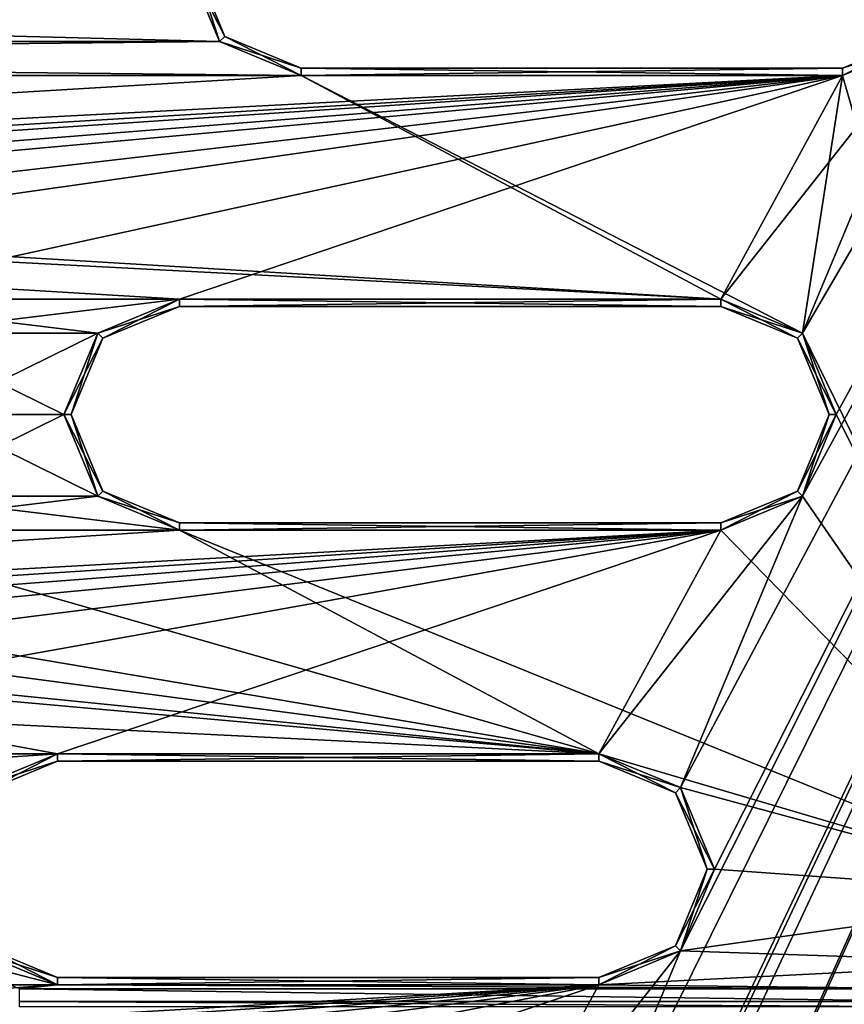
# Model space of a CAD drawing. Header units: inches. Extents: x -12.5 to 12.5, y -27.4 to 0.
# Tile 111 of 136: x 4.8 to 7.6, y -10.6 to -7.1. Entities that reach past the tile are written whole.
import ezdxf

# ---------------------------------------------------------------- set-up
doc = ezdxf.new("R2010")
doc.units = ezdxf.units.IN
doc.header["$LTSCALE"] = 52.148148
doc.header["$MEASUREMENT"] = 0
for name, color, linetype in [('1', 7, 'CONTINUOUS'), ('106', 7, 'CONTINUOUS'), ('113', 7, 'CONTINUOUS'), ('1144', 7, 'CONTINUOUS'), ('116', 7, 'CONTINUOUS'), ('123', 7, 'CONTINUOUS'), ('125', 7, 'CONTINUOUS'), ('126', 7, 'CONTINUOUS'), ('127', 7, 'CONTINUOUS'), ('1432', 7, 'CONTINUOUS'), ('1433', 7, 'CONTINUOUS'), ('1435', 7, 'CONTINUOUS'), ('1436', 7, 'CONTINUOUS'), ('1437', 7, 'CONTINUOUS'), ('1439', 7, 'CONTINUOUS'), ('1441', 7, 'CONTINUOUS'), ('1442', 7, 'CONTINUOUS'), ('1443', 7, 'CONTINUOUS'), ('1456', 7, 'CONTINUOUS'), ('1457', 7, 'CONTINUOUS'), ('1458', 7, 'CONTINUOUS'), ('1459', 7, 'CONTINUOUS'), ('1460', 7, 'CONTINUOUS'), ('1461', 7, 'CONTINUOUS'), ('1462', 7, 'CONTINUOUS'), ('1463', 7, 'CONTINUOUS'), ('1464', 7, 'CONTINUOUS'), ('1465', 7, 'CONTINUOUS'), ('1466', 7, 'CONTINUOUS'), ('1467', 7, 'CONTINUOUS'), ('1504', 7, 'CONTINUOUS'), ('1505', 7, 'CONTINUOUS'), ('1506', 7, 'CONTINUOUS'), ('1507', 7, 'CONTINUOUS'), ('1508', 7, 'CONTINUOUS'), ('1509', 7, 'CONTINUOUS'), ('1510', 7, 'CONTINUOUS'), ('1511', 7, 'CONTINUOUS'), ('1512', 7, 'CONTINUOUS'), ('1513', 7, 'CONTINUOUS'), ('1514', 7, 'CONTINUOUS'), ('1515', 7, 'CONTINUOUS'), ('2', 7, 'CONTINUOUS'), ('4', 7, 'CONTINUOUS'), ('9', 7, 'CONTINUOUS')]:
    doc.layers.add(name, color=color, linetype=linetype)

msp = doc.modelspace()

# ---------------------------------------------------------------- linework, layer by layer
at = {"layer": '1', "linetype": 'Continuous'}
for points in [[(3.3795, -24.259), (3.7165, -24.7877), (12.2412, -0.07), (3.3795, -24.259)], [(4.4125, -21.109), (3.3795, -24.259), (12.2412, -0.07), (4.4125, -21.109)], [(3.7165, -24.7877), (3.8415, -24.7877), (12.2412, -0.07), (3.7165, -24.7877)], [(3.8415, -24.7877), (3.904, -24.896), (12.2412, -0.07), (3.8415, -24.7877)], [(12.2412, -0.07), (3.904, -24.896), (4.9442, -27.303), (12.2412, -0.07)], [(4.6455, -19.534), (4.2953, -20.8262), (12.2412, -0.07), (4.6455, -19.534)], [(4.2953, -20.8262), (4.4125, -21.109), (12.2412, -0.07), (4.2953, -20.8262)], [(5.0675, -17.959), (4.6455, -19.534), (12.2412, -0.07), (5.0675, -17.959)], [(5.4895, -16.384), (5.0675, -17.959), (12.2412, -0.07), (5.4895, -16.384)], [(5.9453, -15.0918), (5.4895, -16.384), (12.2412, -0.07), (5.9453, -15.0918)], [(6.2163, -13.5168), (5.9453, -14.5262), (12.2412, -0.07), (6.2163, -13.5168)], [(6.0625, -14.809), (5.9453, -15.0918), (12.2412, -0.07), (6.0625, -14.809)], [(5.9453, -14.5262), (6.0625, -14.809), (12.2412, -0.07), (5.9453, -14.5262)], [(6.6383, -11.9418), (6.2163, -12.9512), (12.2412, -0.07), (6.6383, -11.9418)], [(6.3335, -13.234), (6.2163, -13.5168), (12.2412, -0.07), (6.3335, -13.234)], [(6.2163, -12.9512), (6.3335, -13.234), (12.2412, -0.07), (6.2163, -12.9512)], [(7.0603, -10.3668), (6.6383, -11.3762), (12.2412, -0.07), (7.0603, -10.3668)], [(6.7555, -11.659), (6.6383, -11.9418), (12.2412, -0.07), (6.7555, -11.659)], [(6.6383, -11.3762), (6.7555, -11.659), (12.2412, -0.07), (6.6383, -11.3762)], [(7.4823, -8.7918), (7.0603, -9.8012), (12.2412, -0.07), (7.4823, -8.7918)], [(7.1775, -10.084), (7.0603, -10.3668), (12.2412, -0.07), (7.1775, -10.084)], [(7.0603, -9.8012), (7.1775, -10.084), (12.2412, -0.07), (7.0603, -9.8012)], [(7.9043, -7.2168), (7.4823, -8.2262), (12.2412, -0.07), (7.9043, -7.2168)], [(7.5995, -8.509), (7.4823, -8.7918), (12.2412, -0.07), (7.5995, -8.509)], [(7.4823, -8.2262), (7.5995, -8.509), (12.2412, -0.07), (7.4823, -8.2262)], [(-5.3465, -6.934), (-5.4637, -7.2168), (5.3465, -6.934), (-5.3465, -6.934)], [(5.3465, -6.934), (-5.4637, -7.2168), (5.4637, -7.2168), (5.3465, -6.934)], [(-5.4637, -7.2168), (-5.7465, -7.334), (5.4637, -7.2168), (-5.4637, -7.2168)], [(-5.7465, -7.334), (5.7465, -7.334), (5.4637, -7.2168), (-5.7465, -7.334)], [(7.9043, -7.2168), (7.6215, -7.334), (7.1995, -8.109), (7.9043, -7.2168)], [(7.4823, -8.2262), (7.9043, -7.2168), (7.1995, -8.109), (7.4823, -8.2262)], [(5.7465, -7.334), (-5.7465, -7.334), (-7.1995, -8.109), (5.7465, -7.334)], [(7.6215, -7.334), (5.7465, -7.334), (-7.1995, -8.109), (7.6215, -7.334)], [(-5.3245, -8.109), (7.6215, -7.334), (-7.1995, -8.109), (-5.3245, -8.109)], [(7.6215, -7.334), (-5.3245, -8.109), (-4.0685, -8.109), (7.6215, -7.334)], [(-2.1935, -8.109), (7.6215, -7.334), (-4.0685, -8.109), (-2.1935, -8.109)], [(7.6215, -7.334), (-2.1935, -8.109), (-0.9375, -8.109), (7.6215, -7.334)], [(0.9375, -8.109), (7.6215, -7.334), (-0.9375, -8.109), (0.9375, -8.109)], [(7.6215, -7.334), (0.9375, -8.109), (2.1935, -8.109), (7.6215, -7.334)], [(4.0685, -8.109), (7.6215, -7.334), (2.1935, -8.109), (4.0685, -8.109)], [(7.6215, -7.334), (4.0685, -8.109), (5.3245, -8.109), (7.6215, -7.334)], [(7.1995, -8.109), (7.6215, -7.334), (5.3245, -8.109), (7.1995, -8.109)], [(4.0685, -8.109), (4.3513, -8.2262), (5.3245, -8.109), (4.0685, -8.109)], [(5.3245, -8.109), (4.3513, -8.2262), (5.0417, -8.2262), (5.3245, -8.109)], [(4.3513, -8.2262), (4.4685, -8.509), (5.0417, -8.2262), (4.3513, -8.2262)], [(5.0417, -8.2262), (4.4685, -8.509), (4.9245, -8.509), (5.0417, -8.2262)], [(4.4685, -8.509), (4.3513, -8.7918), (4.9245, -8.509), (4.4685, -8.509)], [(4.9245, -8.509), (4.3513, -8.7918), (5.0417, -8.7918), (4.9245, -8.509)], [(4.3513, -8.7918), (4.0685, -8.909), (5.0417, -8.7918), (4.3513, -8.7918)], [(4.0685, -8.909), (5.3245, -8.909), (5.0417, -8.7918), (4.0685, -8.909)], [(7.4823, -8.7918), (7.1995, -8.909), (6.7775, -9.684), (7.4823, -8.7918)], [(7.0603, -9.8012), (7.4823, -8.7918), (6.7775, -9.684), (7.0603, -9.8012)], [(5.3245, -8.909), (4.0685, -8.909), (-6.7775, -9.684), (5.3245, -8.909)], [(7.1995, -8.909), (5.3245, -8.909), (-6.7775, -9.684), (7.1995, -8.909)], [(-4.9025, -9.684), (7.1995, -8.909), (-6.7775, -9.684), (-4.9025, -9.684)], [(7.1995, -8.909), (-4.9025, -9.684), (-2.8855, -9.684), (7.1995, -8.909)], [(-1.0105, -9.684), (7.1995, -8.909), (-2.8855, -9.684), (-1.0105, -9.684)], [(7.1995, -8.909), (-1.0105, -9.684), (1.0105, -9.684), (7.1995, -8.909)], [(2.8855, -9.684), (7.1995, -8.909), (1.0105, -9.684), (2.8855, -9.684)], [(7.1995, -8.909), (2.8855, -9.684), (4.9025, -9.684), (7.1995, -8.909)], [(6.7775, -9.684), (7.1995, -8.909), (4.9025, -9.684), (6.7775, -9.684)], [(2.8855, -9.684), (3.1683, -9.8012), (4.9025, -9.684), (2.8855, -9.684)], [(4.9025, -9.684), (3.1683, -9.8012), (4.6197, -9.8012), (4.9025, -9.684)], [(2.8855, -10.484), (4.9025, -10.484), (4.6197, -10.3668), (2.8855, -10.484)], [(7.0603, -10.3668), (6.7775, -10.484), (6.3555, -11.259), (7.0603, -10.3668)], [(6.6383, -11.3762), (7.0603, -10.3668), (6.3555, -11.259), (6.6383, -11.3762)], [(4.9025, -10.484), (2.8855, -10.484), (-6.3555, -11.259), (4.9025, -10.484)], [(6.7775, -10.484), (4.9025, -10.484), (-6.3555, -11.259), (6.7775, -10.484)], [(-4.4805, -11.259), (6.7775, -10.484), (-6.3555, -11.259), (-4.4805, -11.259)], [(6.7775, -10.484), (-4.4805, -11.259), (-2.7445, -11.259), (6.7775, -10.484)], [(-0.8695, -11.259), (6.7775, -10.484), (-2.7445, -11.259), (-0.8695, -11.259)], [(6.7775, -10.484), (-0.8695, -11.259), (0.8695, -11.259), (6.7775, -10.484)], [(2.7445, -11.259), (6.7775, -10.484), (0.8695, -11.259), (2.7445, -11.259)], [(6.7775, -10.484), (2.7445, -11.259), (4.4805, -11.259), (6.7775, -10.484)], [(6.3555, -11.259), (6.7775, -10.484), (4.4805, -11.259), (6.3555, -11.259)]]:
    msp.add_3dface(points, dxfattribs=at)
at = {"layer": '106', "color": 9, "linetype": 'Continuous', "true_color": 0xbfc4ba}
for points in [[(5.1445, -26.5063, -3.07), (11.9432, -1.1333, -3.07), (12.1412, -1.1863, -3.07), (5.1445, -26.5063, -3.07)], [(5.3425, -26.5593, -3.07), (5.1445, -26.5063, -3.07), (12.1412, -1.1863, -3.07), (5.3425, -26.5593, -3.07)]]:
    msp.add_3dface(points, dxfattribs=at)
at = {"layer": '113', "linetype": 'Continuous'}
for points in [[(5.1445, -26.5063, -3.3), (11.9432, -1.1333, -3.3), (5.1445, -26.5063, -3.07), (5.1445, -26.5063, -3.3)], [(11.9432, -1.1333, -3.3), (11.9432, -1.1333, -3.07), (5.1445, -26.5063, -3.07), (11.9432, -1.1333, -3.3)]]:
    msp.add_3dface(points, dxfattribs=at)
at = {"layer": '1144', "linetype": 'Continuous'}
for points in [[(4.77, -10.498, -0.375), (8.0137, -10.498, -0.375), (8.0137, -10.5425, -0.3935), (4.77, -10.498, -0.375)], [(4.77, -10.5425, -0.3935), (4.77, -10.498, -0.375), (8.0137, -10.5425, -0.3935), (4.77, -10.5425, -0.3935)], [(8.0137, -10.561, -0.438), (4.77, -10.561, -0.438), (4.77, -10.5425, -0.3935), (8.0137, -10.561, -0.438)], [(8.0137, -10.561, -0.438), (4.77, -10.5425, -0.3935), (8.0137, -10.5425, -0.3935), (8.0137, -10.561, -0.438)]]:
    msp.add_3dface(points, dxfattribs=at)
at = {"layer": '116', "linetype": 'Continuous'}
for points in [[(12.1412, -1.1863, -3.3), (5.3425, -26.5593, -3.3), (12.1412, -1.1863, -3.07), (12.1412, -1.1863, -3.3)], [(5.3425, -26.5593, -3.3), (5.3425, -26.5593, -3.07), (12.1412, -1.1863, -3.07), (5.3425, -26.5593, -3.3)]]:
    msp.add_3dface(points, dxfattribs=at)
at = {"layer": '123', "linetype": 'Continuous'}
for points in [[(4.7722, -27.373, -2.782), (12.375, 0, -2.782), (12.1068, 0, -2.782), (4.7722, -27.373, -2.782)], [(12.375, 0, -2.782), (4.7722, -27.373, -2.782), (12.4634, -0.0366, -2.782), (12.375, 0, -2.782)], [(4.7722, -27.373, -2.782), (12.5, -0.125, -2.782), (12.4634, -0.0366, -2.782), (4.7722, -27.373, -2.782)], [(4.7722, -27.373, -2.782), (12.5, -0.9296, -2.782), (12.5, -0.125, -2.782), (4.7722, -27.373, -2.782)], [(4.7722, -27.373, -2.782), (5.4393, -27.2804, -2.782), (12.5, -0.9296, -2.782), (4.7722, -27.373, -2.782)]]:
    msp.add_3dface(points, dxfattribs=at)
at = {"layer": '125', "linetype": 'Continuous'}
for points in [[(12.2412, -0.07), (4.9442, -27.303), (12.2412, -0.07, -0.25), (12.2412, -0.07)], [(12.2412, -0.07, -0.25), (4.9442, -27.303), (12.2077, -0.195, -0.25), (12.2412, -0.07, -0.25)], [(4.9442, -27.303), (11.8127, -1.6694, -0.3911), (12.2077, -0.195, -0.25), (4.9442, -27.303)], [(12.1408, -0.445, -1.11), (5.0595, -26.8728, -1.0059), (5.0447, -26.928, -1.11), (12.1408, -0.445, -1.11)], [(5.1013, -26.7168, -1.0059), (5.0595, -26.8728, -1.0059), (12.1408, -0.445, -1.11), (5.1013, -26.7168, -1.0059)], [(5.9035, -23.7229, -1.0059), (5.1013, -26.7168, -1.0059), (12.1408, -0.445, -1.11), (5.9035, -23.7229, -1.0059)], [(5.9453, -23.5669, -1.0059), (5.9035, -23.7229, -1.0059), (12.1408, -0.445, -1.11), (5.9453, -23.5669, -1.0059)], [(6.7475, -20.573, -1.0059), (5.9453, -23.5669, -1.0059), (12.1408, -0.445, -1.11), (6.7475, -20.573, -1.0059)], [(6.7893, -20.417, -1.0059), (6.7475, -20.573, -1.0059), (12.1408, -0.445, -1.11), (6.7893, -20.417, -1.0059)], [(7.5915, -17.4231, -1.0059), (6.7893, -20.417, -1.0059), (12.1408, -0.445, -1.11), (7.5915, -17.4231, -1.0059)], [(7.6333, -17.2671, -1.0059), (7.5915, -17.4231, -1.0059), (12.1408, -0.445, -1.11), (7.6333, -17.2671, -1.0059)], [(11.8127, -1.6694, -0.3911), (4.9442, -27.303), (11.7709, -1.8254, -0.3911), (11.8127, -1.6694, -0.3911)], [(11.7709, -1.8254, -0.3911), (4.9442, -27.303), (10.9687, -4.8192, -0.3911), (11.7709, -1.8254, -0.3911)], [(10.9687, -4.8192, -0.3911), (4.9442, -27.303), (10.9269, -4.9752, -0.3911), (10.9687, -4.8192, -0.3911)], [(10.9269, -4.9752, -0.3911), (4.9442, -27.303), (10.1247, -7.9691, -0.3911), (10.9269, -4.9752, -0.3911)], [(10.1247, -7.9691, -0.3911), (4.9442, -27.303), (10.0829, -8.1251, -0.3911), (10.1247, -7.9691, -0.3911)], [(10.0829, -8.1251, -0.3911), (4.9442, -27.303), (9.2807, -11.119, -0.3911), (10.0829, -8.1251, -0.3911)]]:
    msp.add_3dface(points, dxfattribs=at)
at = {"layer": '126', "linetype": 'Continuous'}
for points in [[(11.9875, -0.445, -1.11), (5.0447, -26.928, -1.11), (4.8914, -26.928, -1.11), (11.9875, -0.445, -1.11)], [(12.1408, -0.445, -1.11), (5.0447, -26.928, -1.11), (11.9875, -0.445, -1.11), (12.1408, -0.445, -1.11)]]:
    msp.add_3dface(points, dxfattribs=at)
at = {"layer": '127', "color": 253, "linetype": 'Continuous', "true_color": 0xaab2c4}
for points in [[(4.7722, -27.373, -2.782), (12.1068, 0, -2.782), (5.5428, -24.4972, -2.4165), (4.7722, -27.373, -2.782)], [(5.5428, -24.4972, -2.4165), (12.1068, 0, -2.782), (5.5573, -24.4431, -2.4165), (5.5428, -24.4972, -2.4165)], [(5.5573, -24.4431, -2.4165), (12.1068, 0, -2.782), (5.5645, -24.416, -2.368), (5.5573, -24.4431, -2.4165)], [(12.1068, 0, -2.782), (7.0173, -18.9943, -2.4165), (5.5645, -24.416, -2.368), (12.1068, 0, -2.782)], [(7.0173, -18.9943, -2.4165), (12.1068, 0, -2.782), (7.0318, -18.9402, -2.4165), (7.0173, -18.9943, -2.4165)], [(7.0318, -18.9402, -2.4165), (12.1068, 0, -2.782), (7.039, -18.9132, -2.368), (7.0318, -18.9402, -2.4165)], [(12.1068, 0, -2.782), (8.6996, -12.7158, -2.4165), (7.039, -18.9132, -2.368), (12.1068, 0, -2.782)], [(4.8914, -26.928, -1.11), (10.845, -4.7091, -1.292), (11.9875, -0.445, -1.11), (4.8914, -26.928, -1.11)], [(10.845, -4.7091, -1.292), (4.8914, -26.928, -1.11), (10.8285, -4.7706, -1.309), (10.845, -4.7091, -1.292)], [(10.8285, -4.7706, -1.309), (4.8914, -26.928, -1.11), (10.6552, -5.4172, -1.3195), (10.8285, -4.7706, -1.309)], [(10.6552, -5.4172, -1.3195), (4.8914, -26.928, -1.11), (10.6407, -5.4713, -1.3195), (10.6552, -5.4172, -1.3195)], [(4.8914, -26.928, -1.11), (9.1569, -11.0092, -1.292), (10.6407, -5.4713, -1.3195), (4.8914, -26.928, -1.11)]]:
    msp.add_3dface(points, dxfattribs=at)
at = {"layer": '1432', "linetype": 'Continuous'}
for points in [[(5.7465, -7.309, -0.025), (7.6215, -7.309, -0.025), (5.7465, -7.309, -0.35), (5.7465, -7.309, -0.025)], [(5.7465, -7.309, -0.35), (7.6215, -7.309, -0.025), (7.6215, -7.309, -0.35), (5.7465, -7.309, -0.35)]]:
    msp.add_3dface(points, dxfattribs=at)
at = {"layer": '1433', "linetype": 'Continuous'}
for points in [[(7.6215, -7.309, -0.35), (7.6215, -7.309, -0.025), (7.8867, -7.1992, -0.025), (7.6215, -7.309, -0.35)], [(7.6215, -7.309, -0.35), (7.8867, -7.1992, -0.025), (7.8867, -7.1992, -0.35), (7.6215, -7.309, -0.35)]]:
    msp.add_3dface(points, dxfattribs=at)
at = {"layer": '1435', "linetype": 'Continuous'}
for points in [[(5.3715, -6.934, -0.025), (5.4813, -7.1992, -0.025), (5.3715, -6.934, -0.35), (5.3715, -6.934, -0.025)], [(5.3715, -6.934, -0.35), (5.4813, -7.1992, -0.025), (5.4813, -7.1992, -0.35), (5.3715, -6.934, -0.35)], [(5.7465, -7.309, -0.025), (5.7465, -7.309, -0.35), (5.4813, -7.1992, -0.35), (5.7465, -7.309, -0.025)], [(5.4813, -7.1992, -0.025), (5.7465, -7.309, -0.025), (5.4813, -7.1992, -0.35), (5.4813, -7.1992, -0.025)]]:
    msp.add_3dface(points, dxfattribs=at)
at = {"layer": '1436', "linetype": 'Continuous'}
for points in [[(5.7465, -7.334), (7.6215, -7.334), (5.7465, -7.309, -0.025), (5.7465, -7.334)], [(7.6215, -7.334), (7.6215, -7.309, -0.025), (5.7465, -7.309, -0.025), (7.6215, -7.334)]]:
    msp.add_3dface(points, dxfattribs=at)
at = {"layer": '1437', "linetype": 'Continuous'}
for points in [[(7.6215, -7.309, -0.025), (7.9043, -7.2168), (7.8867, -7.1992, -0.025), (7.6215, -7.309, -0.025)], [(7.6215, -7.334), (7.9043, -7.2168), (7.6215, -7.309, -0.025), (7.6215, -7.334)]]:
    msp.add_3dface(points, dxfattribs=at)
at = {"layer": '1439', "linetype": 'Continuous'}
for points in [[(5.3465, -6.934), (5.4637, -7.2168), (5.3715, -6.934, -0.025), (5.3465, -6.934)], [(5.4637, -7.2168), (5.4813, -7.1992, -0.025), (5.3715, -6.934, -0.025), (5.4637, -7.2168)], [(5.4637, -7.2168), (5.7465, -7.334), (5.4813, -7.1992, -0.025), (5.4637, -7.2168)], [(5.7465, -7.334), (5.7465, -7.309, -0.025), (5.4813, -7.1992, -0.025), (5.7465, -7.334)]]:
    msp.add_3dface(points, dxfattribs=at)
at = {"layer": '1441', "linetype": 'Continuous'}
for points in [[(7.9043, -7.2168, -0.375), (7.6215, -7.334, -0.375), (7.8867, -7.1992, -0.35), (7.9043, -7.2168, -0.375)], [(7.6215, -7.334, -0.375), (7.6215, -7.309, -0.35), (7.8867, -7.1992, -0.35), (7.6215, -7.334, -0.375)]]:
    msp.add_3dface(points, dxfattribs=at)
at = {"layer": '1442', "linetype": 'Continuous'}
for points in [[(7.6215, -7.334, -0.375), (5.7465, -7.334, -0.375), (7.6215, -7.309, -0.35), (7.6215, -7.334, -0.375)], [(5.7465, -7.334, -0.375), (5.7465, -7.309, -0.35), (7.6215, -7.309, -0.35), (5.7465, -7.334, -0.375)]]:
    msp.add_3dface(points, dxfattribs=at)
at = {"layer": '1443', "linetype": 'Continuous'}
for points in [[(5.4637, -7.2168, -0.375), (5.3465, -6.934, -0.375), (5.4813, -7.1992, -0.35), (5.4637, -7.2168, -0.375)], [(5.3465, -6.934, -0.375), (5.3715, -6.934, -0.35), (5.4813, -7.1992, -0.35), (5.3465, -6.934, -0.375)], [(5.7465, -7.309, -0.35), (5.4637, -7.2168, -0.375), (5.4813, -7.1992, -0.35), (5.7465, -7.309, -0.35)], [(5.7465, -7.334, -0.375), (5.4637, -7.2168, -0.375), (5.7465, -7.309, -0.35), (5.7465, -7.334, -0.375)]]:
    msp.add_3dface(points, dxfattribs=at)
at = {"layer": '1456', "linetype": 'Continuous'}
for points in [[(5.3245, -8.884, -0.025), (7.1995, -8.884, -0.025), (5.3245, -8.884, -0.35), (5.3245, -8.884, -0.025)], [(5.3245, -8.884, -0.35), (7.1995, -8.884, -0.025), (7.1995, -8.884, -0.35), (5.3245, -8.884, -0.35)]]:
    msp.add_3dface(points, dxfattribs=at)
at = {"layer": '1457', "linetype": 'Continuous'}
for points in [[(7.4647, -8.2438, -0.025), (7.1995, -8.134, -0.025), (7.4647, -8.2438, -0.35), (7.4647, -8.2438, -0.025)], [(7.4647, -8.2438, -0.35), (7.1995, -8.134, -0.025), (7.1995, -8.134, -0.35), (7.4647, -8.2438, -0.35)], [(7.5745, -8.509, -0.025), (7.4647, -8.2438, -0.025), (7.5745, -8.509, -0.35), (7.5745, -8.509, -0.025)], [(7.5745, -8.509, -0.35), (7.4647, -8.2438, -0.025), (7.4647, -8.2438, -0.35), (7.5745, -8.509, -0.35)], [(7.4647, -8.7742, -0.025), (7.5745, -8.509, -0.025), (7.4647, -8.7742, -0.35), (7.4647, -8.7742, -0.025)], [(7.4647, -8.7742, -0.35), (7.5745, -8.509, -0.025), (7.5745, -8.509, -0.35), (7.4647, -8.7742, -0.35)], [(7.1995, -8.884, -0.35), (7.1995, -8.884, -0.025), (7.4647, -8.7742, -0.025), (7.1995, -8.884, -0.35)], [(7.1995, -8.884, -0.35), (7.4647, -8.7742, -0.025), (7.4647, -8.7742, -0.35), (7.1995, -8.884, -0.35)]]:
    msp.add_3dface(points, dxfattribs=at)
at = {"layer": '1458', "linetype": 'Continuous'}
for points in [[(7.1995, -8.134, -0.35), (7.1995, -8.134, -0.025), (5.3245, -8.134, -0.025), (7.1995, -8.134, -0.35)], [(7.1995, -8.134, -0.35), (5.3245, -8.134, -0.025), (5.3245, -8.134, -0.35), (7.1995, -8.134, -0.35)]]:
    msp.add_3dface(points, dxfattribs=at)
at = {"layer": '1459', "linetype": 'Continuous'}
for points in [[(5.3245, -8.134, -0.35), (5.3245, -8.134, -0.025), (5.0593, -8.2438, -0.025), (5.3245, -8.134, -0.35)], [(5.3245, -8.134, -0.35), (5.0593, -8.2438, -0.025), (5.0593, -8.2438, -0.35), (5.3245, -8.134, -0.35)], [(5.0593, -8.2438, -0.025), (4.9495, -8.509, -0.025), (5.0593, -8.2438, -0.35), (5.0593, -8.2438, -0.025)], [(5.0593, -8.2438, -0.35), (4.9495, -8.509, -0.025), (4.9495, -8.509, -0.35), (5.0593, -8.2438, -0.35)], [(4.9495, -8.509, -0.025), (5.0593, -8.7742, -0.025), (4.9495, -8.509, -0.35), (4.9495, -8.509, -0.025)], [(4.9495, -8.509, -0.35), (5.0593, -8.7742, -0.025), (5.0593, -8.7742, -0.35), (4.9495, -8.509, -0.35)], [(5.3245, -8.884, -0.025), (5.3245, -8.884, -0.35), (5.0593, -8.7742, -0.35), (5.3245, -8.884, -0.025)], [(5.0593, -8.7742, -0.025), (5.3245, -8.884, -0.025), (5.0593, -8.7742, -0.35), (5.0593, -8.7742, -0.025)]]:
    msp.add_3dface(points, dxfattribs=at)
at = {"layer": '1460', "linetype": 'Continuous'}
for points in [[(5.3245, -8.909), (7.1995, -8.909), (5.3245, -8.884, -0.025), (5.3245, -8.909)], [(7.1995, -8.909), (7.1995, -8.884, -0.025), (5.3245, -8.884, -0.025), (7.1995, -8.909)]]:
    msp.add_3dface(points, dxfattribs=at)
at = {"layer": '1461', "linetype": 'Continuous'}
for points in [[(7.4823, -8.2262), (7.1995, -8.109), (7.4647, -8.2438, -0.025), (7.4823, -8.2262)], [(7.1995, -8.109), (7.1995, -8.134, -0.025), (7.4647, -8.2438, -0.025), (7.1995, -8.109)], [(7.4823, -8.2262), (7.4647, -8.2438, -0.025), (7.5745, -8.509, -0.025), (7.4823, -8.2262)], [(7.5995, -8.509), (7.4823, -8.2262), (7.5745, -8.509, -0.025), (7.5995, -8.509)], [(7.4823, -8.7918), (7.5995, -8.509), (7.4647, -8.7742, -0.025), (7.4823, -8.7918)], [(7.5995, -8.509), (7.5745, -8.509, -0.025), (7.4647, -8.7742, -0.025), (7.5995, -8.509)], [(7.1995, -8.884, -0.025), (7.4823, -8.7918), (7.4647, -8.7742, -0.025), (7.1995, -8.884, -0.025)], [(7.1995, -8.909), (7.4823, -8.7918), (7.1995, -8.884, -0.025), (7.1995, -8.909)]]:
    msp.add_3dface(points, dxfattribs=at)
at = {"layer": '1462', "linetype": 'Continuous'}
for points in [[(7.1995, -8.109), (5.3245, -8.109), (7.1995, -8.134, -0.025), (7.1995, -8.109)], [(7.1995, -8.134, -0.025), (5.3245, -8.109), (5.3245, -8.134, -0.025), (7.1995, -8.134, -0.025)]]:
    msp.add_3dface(points, dxfattribs=at)
at = {"layer": '1463', "linetype": 'Continuous'}
for points in [[(5.3245, -8.109), (5.0417, -8.2262), (5.3245, -8.134, -0.025), (5.3245, -8.109)], [(5.3245, -8.134, -0.025), (5.0417, -8.2262), (5.0593, -8.2438, -0.025), (5.3245, -8.134, -0.025)], [(5.0417, -8.2262), (4.9245, -8.509), (5.0593, -8.2438, -0.025), (5.0417, -8.2262)], [(4.9245, -8.509), (4.9495, -8.509, -0.025), (5.0593, -8.2438, -0.025), (4.9245, -8.509)], [(4.9245, -8.509), (5.0417, -8.7918), (4.9495, -8.509, -0.025), (4.9245, -8.509)], [(5.0417, -8.7918), (5.0593, -8.7742, -0.025), (4.9495, -8.509, -0.025), (5.0417, -8.7918)], [(5.0417, -8.7918), (5.3245, -8.909), (5.0593, -8.7742, -0.025), (5.0417, -8.7918)], [(5.3245, -8.909), (5.3245, -8.884, -0.025), (5.0593, -8.7742, -0.025), (5.3245, -8.909)]]:
    msp.add_3dface(points, dxfattribs=at)
at = {"layer": '1464', "linetype": 'Continuous'}
for points in [[(5.3245, -8.109, -0.375), (7.1995, -8.109, -0.375), (5.3245, -8.134, -0.35), (5.3245, -8.109, -0.375)], [(7.1995, -8.109, -0.375), (7.1995, -8.134, -0.35), (5.3245, -8.134, -0.35), (7.1995, -8.109, -0.375)]]:
    msp.add_3dface(points, dxfattribs=at)
at = {"layer": '1465', "linetype": 'Continuous'}
for points in [[(7.1995, -8.109, -0.375), (7.4823, -8.2262, -0.375), (7.1995, -8.134, -0.35), (7.1995, -8.109, -0.375)], [(7.4823, -8.2262, -0.375), (7.4647, -8.2438, -0.35), (7.1995, -8.134, -0.35), (7.4823, -8.2262, -0.375)], [(7.4823, -8.2262, -0.375), (7.5995, -8.509, -0.375), (7.4647, -8.2438, -0.35), (7.4823, -8.2262, -0.375)], [(7.5995, -8.509, -0.375), (7.5745, -8.509, -0.35), (7.4647, -8.2438, -0.35), (7.5995, -8.509, -0.375)], [(7.4823, -8.7918, -0.375), (7.4647, -8.7742, -0.35), (7.5745, -8.509, -0.35), (7.4823, -8.7918, -0.375)], [(7.5995, -8.509, -0.375), (7.4823, -8.7918, -0.375), (7.5745, -8.509, -0.35), (7.5995, -8.509, -0.375)], [(7.4823, -8.7918, -0.375), (7.1995, -8.909, -0.375), (7.4647, -8.7742, -0.35), (7.4823, -8.7918, -0.375)], [(7.1995, -8.909, -0.375), (7.1995, -8.884, -0.35), (7.4647, -8.7742, -0.35), (7.1995, -8.909, -0.375)]]:
    msp.add_3dface(points, dxfattribs=at)
at = {"layer": '1466', "linetype": 'Continuous'}
for points in [[(7.1995, -8.909, -0.375), (5.3245, -8.909, -0.375), (7.1995, -8.884, -0.35), (7.1995, -8.909, -0.375)], [(5.3245, -8.909, -0.375), (5.3245, -8.884, -0.35), (7.1995, -8.884, -0.35), (5.3245, -8.909, -0.375)]]:
    msp.add_3dface(points, dxfattribs=at)
at = {"layer": '1467', "linetype": 'Continuous'}
for points in [[(5.0417, -8.2262, -0.375), (5.3245, -8.109, -0.375), (5.0593, -8.2438, -0.35), (5.0417, -8.2262, -0.375)], [(5.3245, -8.109, -0.375), (5.3245, -8.134, -0.35), (5.0593, -8.2438, -0.35), (5.3245, -8.109, -0.375)], [(4.9245, -8.509, -0.375), (5.0417, -8.2262, -0.375), (4.9495, -8.509, -0.35), (4.9245, -8.509, -0.375)], [(5.0417, -8.2262, -0.375), (5.0593, -8.2438, -0.35), (4.9495, -8.509, -0.35), (5.0417, -8.2262, -0.375)], [(5.0417, -8.7918, -0.375), (4.9245, -8.509, -0.375), (5.0593, -8.7742, -0.35), (5.0417, -8.7918, -0.375)], [(4.9245, -8.509, -0.375), (4.9495, -8.509, -0.35), (5.0593, -8.7742, -0.35), (4.9245, -8.509, -0.375)], [(5.3245, -8.884, -0.35), (5.0417, -8.7918, -0.375), (5.0593, -8.7742, -0.35), (5.3245, -8.884, -0.35)], [(5.3245, -8.909, -0.375), (5.0417, -8.7918, -0.375), (5.3245, -8.884, -0.35), (5.3245, -8.909, -0.375)]]:
    msp.add_3dface(points, dxfattribs=at)
at = {"layer": '1504', "linetype": 'Continuous'}
for points in [[(4.9025, -10.459, -0.025), (6.7775, -10.459, -0.025), (4.9025, -10.459, -0.35), (4.9025, -10.459, -0.025)], [(4.9025, -10.459, -0.35), (6.7775, -10.459, -0.025), (6.7775, -10.459, -0.35), (4.9025, -10.459, -0.35)]]:
    msp.add_3dface(points, dxfattribs=at)
at = {"layer": '1505', "linetype": 'Continuous'}
for points in [[(7.0427, -9.8188, -0.025), (6.7775, -9.709, -0.025), (7.0427, -9.8188, -0.35), (7.0427, -9.8188, -0.025)], [(7.0427, -9.8188, -0.35), (6.7775, -9.709, -0.025), (6.7775, -9.709, -0.35), (7.0427, -9.8188, -0.35)], [(7.1525, -10.084, -0.025), (7.0427, -9.8188, -0.025), (7.1525, -10.084, -0.35), (7.1525, -10.084, -0.025)], [(7.1525, -10.084, -0.35), (7.0427, -9.8188, -0.025), (7.0427, -9.8188, -0.35), (7.1525, -10.084, -0.35)], [(7.0427, -10.3492, -0.025), (7.1525, -10.084, -0.025), (7.0427, -10.3492, -0.35), (7.0427, -10.3492, -0.025)], [(7.0427, -10.3492, -0.35), (7.1525, -10.084, -0.025), (7.1525, -10.084, -0.35), (7.0427, -10.3492, -0.35)], [(6.7775, -10.459, -0.35), (6.7775, -10.459, -0.025), (7.0427, -10.3492, -0.025), (6.7775, -10.459, -0.35)], [(6.7775, -10.459, -0.35), (7.0427, -10.3492, -0.025), (7.0427, -10.3492, -0.35), (6.7775, -10.459, -0.35)]]:
    msp.add_3dface(points, dxfattribs=at)
at = {"layer": '1506', "linetype": 'Continuous'}
for points in [[(6.7775, -9.709, -0.35), (6.7775, -9.709, -0.025), (4.9025, -9.709, -0.025), (6.7775, -9.709, -0.35)], [(6.7775, -9.709, -0.35), (4.9025, -9.709, -0.025), (4.9025, -9.709, -0.35), (6.7775, -9.709, -0.35)]]:
    msp.add_3dface(points, dxfattribs=at)
at = {"layer": '1507', "linetype": 'Continuous'}
for points in [[(4.9025, -9.709, -0.35), (4.9025, -9.709, -0.025), (4.6373, -9.8188, -0.025), (4.9025, -9.709, -0.35)], [(4.9025, -9.709, -0.35), (4.6373, -9.8188, -0.025), (4.6373, -9.8188, -0.35), (4.9025, -9.709, -0.35)], [(4.9025, -10.459, -0.025), (4.9025, -10.459, -0.35), (4.6373, -10.3492, -0.35), (4.9025, -10.459, -0.025)], [(4.6373, -10.3492, -0.025), (4.9025, -10.459, -0.025), (4.6373, -10.3492, -0.35), (4.6373, -10.3492, -0.025)]]:
    msp.add_3dface(points, dxfattribs=at)
at = {"layer": '1508', "linetype": 'Continuous'}
for points in [[(4.9025, -10.484), (6.7775, -10.484), (4.9025, -10.459, -0.025), (4.9025, -10.484)], [(6.7775, -10.484), (6.7775, -10.459, -0.025), (4.9025, -10.459, -0.025), (6.7775, -10.484)]]:
    msp.add_3dface(points, dxfattribs=at)
at = {"layer": '1509', "linetype": 'Continuous'}
for points in [[(7.0603, -9.8012), (6.7775, -9.684), (7.0427, -9.8188, -0.025), (7.0603, -9.8012)], [(6.7775, -9.684), (6.7775, -9.709, -0.025), (7.0427, -9.8188, -0.025), (6.7775, -9.684)], [(7.0603, -9.8012), (7.0427, -9.8188, -0.025), (7.1525, -10.084, -0.025), (7.0603, -9.8012)], [(7.1775, -10.084), (7.0603, -9.8012), (7.1525, -10.084, -0.025), (7.1775, -10.084)], [(7.0603, -10.3668), (7.1775, -10.084), (7.0427, -10.3492, -0.025), (7.0603, -10.3668)], [(7.1775, -10.084), (7.1525, -10.084, -0.025), (7.0427, -10.3492, -0.025), (7.1775, -10.084)], [(6.7775, -10.459, -0.025), (7.0603, -10.3668), (7.0427, -10.3492, -0.025), (6.7775, -10.459, -0.025)], [(6.7775, -10.484), (7.0603, -10.3668), (6.7775, -10.459, -0.025), (6.7775, -10.484)]]:
    msp.add_3dface(points, dxfattribs=at)
at = {"layer": '1510', "linetype": 'Continuous'}
for points in [[(6.7775, -9.684), (4.9025, -9.684), (6.7775, -9.709, -0.025), (6.7775, -9.684)], [(6.7775, -9.709, -0.025), (4.9025, -9.684), (4.9025, -9.709, -0.025), (6.7775, -9.709, -0.025)]]:
    msp.add_3dface(points, dxfattribs=at)
at = {"layer": '1511', "linetype": 'Continuous'}
for points in [[(4.9025, -9.684), (4.6197, -9.8012), (4.9025, -9.709, -0.025), (4.9025, -9.684)], [(4.9025, -9.709, -0.025), (4.6197, -9.8012), (4.6373, -9.8188, -0.025), (4.9025, -9.709, -0.025)], [(4.6197, -10.3668), (4.9025, -10.484), (4.6373, -10.3492, -0.025), (4.6197, -10.3668)], [(4.9025, -10.484), (4.9025, -10.459, -0.025), (4.6373, -10.3492, -0.025), (4.9025, -10.484)]]:
    msp.add_3dface(points, dxfattribs=at)
at = {"layer": '1512', "linetype": 'Continuous'}
for points in [[(4.9025, -9.684, -0.375), (6.7775, -9.684, -0.375), (4.9025, -9.709, -0.35), (4.9025, -9.684, -0.375)], [(6.7775, -9.684, -0.375), (6.7775, -9.709, -0.35), (4.9025, -9.709, -0.35), (6.7775, -9.684, -0.375)]]:
    msp.add_3dface(points, dxfattribs=at)
at = {"layer": '1513', "linetype": 'Continuous'}
for points in [[(6.7775, -9.684, -0.375), (7.0603, -9.8012, -0.375), (6.7775, -9.709, -0.35), (6.7775, -9.684, -0.375)], [(7.0603, -9.8012, -0.375), (7.0427, -9.8188, -0.35), (6.7775, -9.709, -0.35), (7.0603, -9.8012, -0.375)], [(7.0603, -9.8012, -0.375), (7.1775, -10.084, -0.375), (7.0427, -9.8188, -0.35), (7.0603, -9.8012, -0.375)], [(7.1775, -10.084, -0.375), (7.1525, -10.084, -0.35), (7.0427, -9.8188, -0.35), (7.1775, -10.084, -0.375)], [(7.0603, -10.3668, -0.375), (7.0427, -10.3492, -0.35), (7.1525, -10.084, -0.35), (7.0603, -10.3668, -0.375)], [(7.1775, -10.084, -0.375), (7.0603, -10.3668, -0.375), (7.1525, -10.084, -0.35), (7.1775, -10.084, -0.375)], [(7.0603, -10.3668, -0.375), (6.7775, -10.484, -0.375), (7.0427, -10.3492, -0.35), (7.0603, -10.3668, -0.375)], [(6.7775, -10.484, -0.375), (6.7775, -10.459, -0.35), (7.0427, -10.3492, -0.35), (6.7775, -10.484, -0.375)]]:
    msp.add_3dface(points, dxfattribs=at)
at = {"layer": '1514', "linetype": 'Continuous'}
for points in [[(6.7775, -10.484, -0.375), (4.9025, -10.484, -0.375), (6.7775, -10.459, -0.35), (6.7775, -10.484, -0.375)], [(4.9025, -10.484, -0.375), (4.9025, -10.459, -0.35), (6.7775, -10.459, -0.35), (4.9025, -10.484, -0.375)]]:
    msp.add_3dface(points, dxfattribs=at)
at = {"layer": '1515', "linetype": 'Continuous'}
for points in [[(4.6197, -9.8012, -0.375), (4.9025, -9.684, -0.375), (4.6373, -9.8188, -0.35), (4.6197, -9.8012, -0.375)], [(4.9025, -9.684, -0.375), (4.9025, -9.709, -0.35), (4.6373, -9.8188, -0.35), (4.9025, -9.684, -0.375)], [(4.9025, -10.459, -0.35), (4.6197, -10.3668, -0.375), (4.6373, -10.3492, -0.35), (4.9025, -10.459, -0.35)], [(4.9025, -10.484, -0.375), (4.6197, -10.3668, -0.375), (4.9025, -10.459, -0.35), (4.9025, -10.484, -0.375)]]:
    msp.add_3dface(points, dxfattribs=at)
at = {"layer": '2', "linetype": 'Continuous'}
for points in [[(5.4393, -27.2804, -3.3), (12.1412, -1.1863, -3.3), (12.5, -0.9296, -3.3), (5.4393, -27.2804, -3.3)], [(11.9432, -1.1333, -3.3), (5.1445, -26.5063, -3.3), (11.4685, -1.2016, -3.3), (11.9432, -1.1333, -3.3)], [(5.3425, -26.5593, -3.3), (12.1412, -1.1863, -3.3), (5.4393, -27.2804, -3.3), (5.3425, -26.5593, -3.3)], [(11.4685, -1.2016, -3.3), (5.1445, -26.5063, -3.3), (10.646, -4.448, -3.3), (11.4685, -1.2016, -3.3)], [(10.646, -4.448, -3.3), (5.1445, -26.5063, -3.3), (10.5585, -4.5996, -3.3), (10.646, -4.448, -3.3)], [(10.5585, -4.5996, -3.3), (5.1445, -26.5063, -3.3), (9.802, -7.598, -3.3), (10.5585, -4.5996, -3.3)], [(9.802, -7.598, -3.3), (5.1445, -26.5063, -3.3), (9.7145, -7.7496, -3.3), (9.802, -7.598, -3.3)], [(9.7145, -7.7496, -3.3), (5.1445, -26.5063, -3.3), (8.958, -10.748, -3.3), (9.7145, -7.7496, -3.3)]]:
    msp.add_3dface(points, dxfattribs=at)
at = {"layer": '4', "linetype": 'Continuous'}
for points in [[(5.4393, -27.2804, -3.3), (12.5, -0.9296, -3.3), (5.4393, -27.2804, -2.782), (5.4393, -27.2804, -3.3)], [(5.4393, -27.2804, -2.782), (12.5, -0.9296, -3.3), (12.5, -0.9296, -2.782), (5.4393, -27.2804, -2.782)]]:
    msp.add_3dface(points, dxfattribs=at)
at = {"layer": '9', "linetype": 'Continuous'}
for points in [[(-5.4637, -7.2168, -0.375), (-5.3465, -6.934, -0.375), (5.4637, -7.2168, -0.375), (-5.4637, -7.2168, -0.375)], [(5.4637, -7.2168, -0.375), (-5.3465, -6.934, -0.375), (5.3465, -6.934, -0.375), (5.4637, -7.2168, -0.375)], [(-5.7465, -7.334, -0.375), (-5.4637, -7.2168, -0.375), (5.7465, -7.334, -0.375), (-5.7465, -7.334, -0.375)], [(5.7465, -7.334, -0.375), (-5.4637, -7.2168, -0.375), (5.4637, -7.2168, -0.375), (5.7465, -7.334, -0.375)], [(7.9043, -7.2168, -0.375), (8.4359, -10.1741, -0.375), (7.6215, -7.334, -0.375), (7.9043, -7.2168, -0.375)], [(-7.6215, -7.334, -0.375), (-5.7465, -7.334, -0.375), (7.1995, -8.109, -0.375), (-7.6215, -7.334, -0.375)], [(4.0685, -8.109, -0.375), (-7.6215, -7.334, -0.375), (5.3245, -8.109, -0.375), (4.0685, -8.109, -0.375)], [(5.3245, -8.109, -0.375), (-7.6215, -7.334, -0.375), (7.1995, -8.109, -0.375), (5.3245, -8.109, -0.375)], [(-5.7465, -7.334, -0.375), (5.7465, -7.334, -0.375), (7.1995, -8.109, -0.375), (-5.7465, -7.334, -0.375)], [(5.7465, -7.334, -0.375), (7.6215, -7.334, -0.375), (7.4823, -8.2262, -0.375), (5.7465, -7.334, -0.375)], [(7.1995, -8.109, -0.375), (5.7465, -7.334, -0.375), (7.4823, -8.2262, -0.375), (7.1995, -8.109, -0.375)], [(7.6215, -7.334, -0.375), (8.4359, -10.1741, -0.375), (7.4823, -8.2262, -0.375), (7.6215, -7.334, -0.375)], [(4.3513, -8.2262, -0.375), (4.0685, -8.109, -0.375), (5.0417, -8.2262, -0.375), (4.3513, -8.2262, -0.375)], [(4.0685, -8.109, -0.375), (5.3245, -8.109, -0.375), (5.0417, -8.2262, -0.375), (4.0685, -8.109, -0.375)], [(4.4685, -8.509, -0.375), (4.3513, -8.2262, -0.375), (4.9245, -8.509, -0.375), (4.4685, -8.509, -0.375)], [(4.9245, -8.509, -0.375), (4.3513, -8.2262, -0.375), (5.0417, -8.2262, -0.375), (4.9245, -8.509, -0.375)], [(7.4823, -8.2262, -0.375), (8.4359, -10.1741, -0.375), (7.5995, -8.509, -0.375), (7.4823, -8.2262, -0.375)], [(4.3513, -8.7918, -0.375), (4.4685, -8.509, -0.375), (5.0417, -8.7918, -0.375), (4.3513, -8.7918, -0.375)], [(5.0417, -8.7918, -0.375), (4.4685, -8.509, -0.375), (4.9245, -8.509, -0.375), (5.0417, -8.7918, -0.375)], [(7.5995, -8.509, -0.375), (8.4359, -10.1741, -0.375), (7.4823, -8.7918, -0.375), (7.5995, -8.509, -0.375)], [(4.0685, -8.909, -0.375), (4.3513, -8.7918, -0.375), (5.3245, -8.909, -0.375), (4.0685, -8.909, -0.375)], [(5.3245, -8.909, -0.375), (4.3513, -8.7918, -0.375), (5.0417, -8.7918, -0.375), (5.3245, -8.909, -0.375)], [(7.4823, -8.7918, -0.375), (8.4359, -10.1741, -0.375), (7.1995, -8.909, -0.375), (7.4823, -8.7918, -0.375)], [(3.895, -9.427, -0.375), (-0.9375, -8.909, -0.375), (6.7775, -9.684, -0.375), (3.895, -9.427, -0.375)], [(-0.9375, -8.909, -0.375), (0.9375, -8.909, -0.375), (6.7775, -9.684, -0.375), (-0.9375, -8.909, -0.375)], [(0.9375, -8.909, -0.375), (2.1935, -8.909, -0.375), (6.7775, -9.684, -0.375), (0.9375, -8.909, -0.375)], [(2.1935, -8.909, -0.375), (4.0685, -8.909, -0.375), (6.7775, -9.684, -0.375), (2.1935, -8.909, -0.375)], [(4.0685, -8.909, -0.375), (5.3245, -8.909, -0.375), (6.7775, -9.684, -0.375), (4.0685, -8.909, -0.375)], [(7.1995, -8.909, -0.375), (8.4359, -10.1741, -0.375), (5.3245, -8.909, -0.375), (7.1995, -8.909, -0.375)], [(5.3245, -8.909, -0.375), (8.4359, -10.1741, -0.375), (6.7775, -9.684, -0.375), (5.3245, -8.909, -0.375)], [(4.2047, -9.5553, -0.375), (3.895, -9.427, -0.375), (6.7775, -9.684, -0.375), (4.2047, -9.5553, -0.375)], [(4.9025, -9.684, -0.375), (4.2047, -9.5553, -0.375), (6.7775, -9.684, -0.375), (4.9025, -9.684, -0.375)], [(4.2047, -9.5553, -0.375), (4.9025, -9.684, -0.375), (4.6197, -9.8012, -0.375), (4.2047, -9.5553, -0.375)], [(6.7775, -9.684, -0.375), (8.4359, -10.1741, -0.375), (7.0603, -9.8012, -0.375), (6.7775, -9.684, -0.375)], [(7.0603, -9.8012, -0.375), (8.4359, -10.1741, -0.375), (7.1775, -10.084, -0.375), (7.0603, -9.8012, -0.375)], [(7.1775, -10.084, -0.375), (8.4359, -10.1741, -0.375), (7.0603, -10.3668, -0.375), (7.1775, -10.084, -0.375)], [(8.4359, -10.1741, -0.375), (8.2798, -10.4077, -0.375), (7.0603, -10.3668, -0.375), (8.4359, -10.1741, -0.375)], [(4.9025, -10.484, -0.375), (4.461, -10.37, -0.375), (4.6197, -10.3668, -0.375), (4.9025, -10.484, -0.375)], [(7.0603, -10.3668, -0.375), (8.2798, -10.4077, -0.375), (6.7775, -10.484, -0.375), (7.0603, -10.3668, -0.375)], [(4.77, -10.498, -0.375), (4.461, -10.37, -0.375), (4.9025, -10.484, -0.375), (4.77, -10.498, -0.375)], [(8.2798, -10.4077, -0.375), (8.0137, -10.498, -0.375), (6.7775, -10.484, -0.375), (8.2798, -10.4077, -0.375)], [(8.0137, -10.498, -0.375), (4.77, -10.498, -0.375), (4.9025, -10.484, -0.375), (8.0137, -10.498, -0.375)], [(6.7775, -10.484, -0.375), (8.0137, -10.498, -0.375), (4.9025, -10.484, -0.375), (6.7775, -10.484, -0.375)]]:
    msp.add_3dface(points, dxfattribs=at)

doc.saveas('drawing.dxf')
